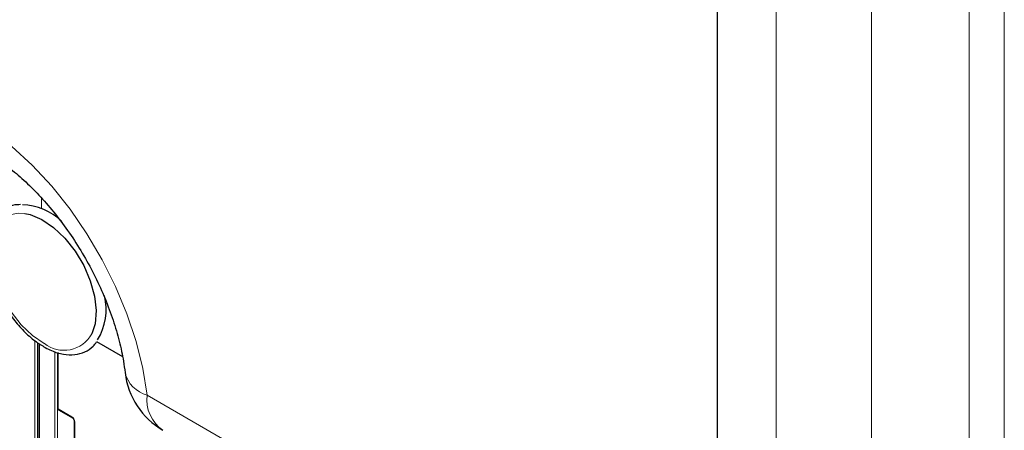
# Paper-space layout 'Blatt2' of a CAD drawing. Header units: millimetres. Extents: x 5 to 418, y 2 to 292.
# Tile 9 of 124: x 122 to 138, y 121 to 128. Entities that reach past the tile are written whole.
import ezdxf

# ---------------------------------------------------------------- set-up
doc = ezdxf.new("R2010")
doc.units = ezdxf.units.MM

psp = doc.layouts.new('Blatt2')

# ---------------------------------------------------------------- linework, layer by layer
at = {"color": 7, "linetype": 'Continuous', "lineweight": 18}
for p, q in [((137.787, 119.753), (137.787, 182.97)), ((138.361, 182.961), (138.361, 119.744)), ((134.648, 118.957), (134.648, 181.994)), ((136.196, 182.051), (136.196, 119.013)), ((122.686, 125.064), (122.686, 124.89)), ((122.576, 119.939), (122.576, 122.746)), ((122.623, 122.714), (122.623, 119.968)), ((122.654, 122.693), (122.654, 119.987)), ((122.903, 120.032), (122.903, 122.566)), ((122.95, 122.552), (122.95, 120.005)), ((124.405, 121.86), (131.659, 117.672)), ((122.956, 121.637), (123.182, 121.506)), ((123.229, 121.425), (123.229, 120.365))]:
    psp.add_line(p, q, dxfattribs=at)
at = {"color": 7, "linetype": 'Continuous', "lineweight": 25}
for p, q in [((133.689, 119.219), (133.689, 182.374)), ((122.644, 122.7), (122.644, 119.981)), ((123.584, 122.731), (124.005, 122.488)), ((122.956, 121.637), (122.956, 122.55)), ((122.963, 121.622), (123.189, 121.491)), ((123.22, 121.438), (123.22, 120.398))]:
    psp.add_line(p, q, dxfattribs=at)
at = {"color": 7, "linetype": 'Continuous', "lineweight": 18, "flags": 128}
for points in [[(122.204, 125.902), (122.536, 125.596), (122.853, 125.255), (123.152, 124.881), (123.427, 124.481), (123.676, 124.059), (123.894, 123.624), (124.078, 123.179), (124.226, 122.733), (124.336, 122.291), (124.405, 121.86)], [(122.733, 122.699), (122.541, 122.829), (122.357, 123.004), (122.191, 123.214), (122.051, 123.448), (121.945, 123.696), (121.877, 123.944), (121.85, 124.18), (121.867, 124.392), (121.927, 124.57), (122.026, 124.705), (122.159, 124.789), (122.32, 124.819), (122.417, 124.812)]]:
    psp.add_lwpolyline(points, dxfattribs=at)
at = {"color": 7, "linetype": 'Continuous', "lineweight": 25, "flags": 128}
psp.add_lwpolyline([(122.417, 124.812), (122.5, 124.794), (122.692, 124.713), (122.884, 124.583), (123.068, 124.408), (123.234, 124.198), (123.374, 123.964), (123.48, 123.716), (123.548, 123.468), (123.575, 123.232), (123.558, 123.02), (123.504, 122.854)], dxfattribs=at)
at = {"color": 7, "linetype": 'Continuous', "lineweight": 25}
for centre, radius, start, end in [((122.341, 123.969), 0.984, 46.4276, 87.986), ((122.805, 123.25), 0.935, 328.1635, 13.9668), ((125.289, 122.37), 1.25, 186.6105, 240.0027)]:
    psp.add_arc(centre, radius, start, end, dxfattribs=at)
at = {"color": 7, "linetype": 'Continuous', "lineweight": 18}
for centre, radius, start, end in [((123.053, 123.101), 0.514, 231.5151, 331.2669), ((124.537, 122.347), 0.505, 193.9427, 254.838), ((125.004, 121.786), 0.603, 172.9554, 235.7325), ((123.198, 121.504), 0.0161, 172.9606, 235.6794), ((123.236, 121.44), 0.0169, 186.7025, 245.4816)]:
    psp.add_arc(centre, radius, start, end, dxfattribs=at)
at = {"color": 7, "linetype": 'Continuous', "lineweight": 25}
psp.add_ellipse((122.98, 121.65), major_axis=(0.0171, 0.0286), ratio=0.587369, start_param=2.36515, end_param=3.150629, dxfattribs=at)
at = {"color": 7, "linetype": 'Continuous', "lineweight": 18}
psp.add_ellipse((123.182, 121.452), major_axis=(-0.0333, 0.0578), ratio=0.577908, start_param=3.92875, end_param=5.498633, dxfattribs=at)
at = {"color": 7, "linetype": 'Continuous', "lineweight": 25}
for points, knots in [([(121.029, 125.999), (121.038, 126.003), (121.052, 126.011), (121.118, 126.021), (121.221, 126.017), (121.365, 125.99), (121.547, 125.928), (121.754, 125.829), (121.979, 125.692), (122.217, 125.515), (122.462, 125.3), (122.707, 125.05), (122.945, 124.767), (123.171, 124.457), (123.38, 124.126), (123.566, 123.781), (123.726, 123.429), (123.858, 123.077), (123.957, 122.735), (124.018, 122.45), (124.039, 122.287), (124.048, 122.226)], [0, 0, 0, 0, 0.065388, 0.12008, 0.170828, 0.224425, 0.275802, 0.326755, 0.377931, 0.429693, 0.482168, 0.53533, 0.589074, 0.643258, 0.697725, 0.752313, 0.806833, 0.861093, 0.914932, 0.968206, 1, 1, 1, 1]), ([(122.343, 124.955), (122.313, 124.955), (122.224, 124.954), (122.094, 124.897), (121.966, 124.793), (121.873, 124.647), (121.815, 124.469), (121.794, 124.262), (121.811, 124.032), (121.866, 123.79), (121.957, 123.546), (122.079, 123.31), (122.227, 123.09), (122.397, 122.896), (122.573, 122.739), (122.693, 122.666), (122.748, 122.632)], [0, 0, 0, 0, 0.0379007, 0.1117608, 0.1836658, 0.2552682, 0.3282956, 0.4031677, 0.4790029, 0.5549482, 0.6307601, 0.7064737, 0.7821861, 0.8579899, 0.9339919, 1, 1, 1, 1]), ([(122.748, 122.632), (122.782, 122.615), (122.881, 122.564), (123.044, 122.516), (123.229, 122.507), (123.394, 122.554), (123.515, 122.628), (123.565, 122.698), (123.582, 122.723)], [0, 0, 0, 0, 0.106595, 0.309226, 0.511216, 0.708608, 0.900053, 1, 1, 1, 1]), ([(123.189, 121.491), (123.191, 121.49), (123.196, 121.487), (123.204, 121.479), (123.211, 121.468), (123.216, 121.456), (123.219, 121.445), (123.22, 121.441), (123.22, 121.438)], [0, 0, 0, 0, 0.161224, 0.32474, 0.503515, 0.690992, 0.858324, 1, 1, 1, 1])]:
    psp.add_open_spline(points, degree=3, knots=knots, dxfattribs=at)

doc.saveas('drawing.dxf')
